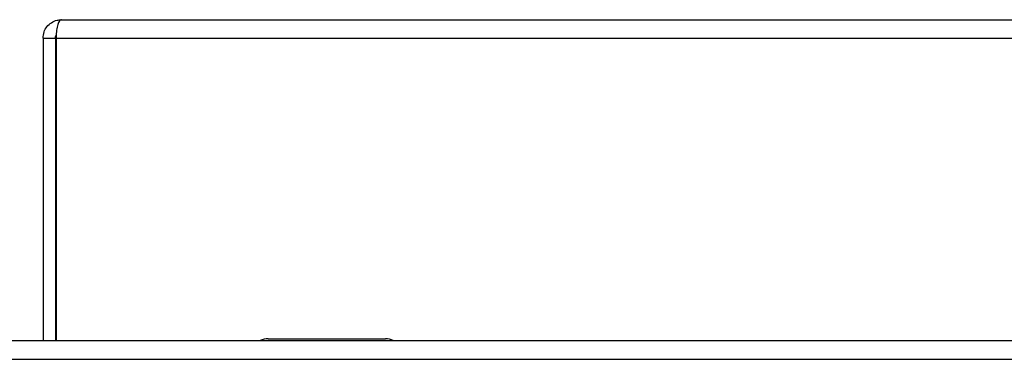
# Model space of a CAD drawing. Header units: millimetres. Extents: x 0 to 844, y -2 to 552.
# Tile 40 of 151: x 588.42 to 598.12, y 110.45 to 113.8. Entities that reach past the tile are written whole.
import ezdxf

# ---------------------------------------------------------------- set-up
doc = ezdxf.new("R2010")
doc.units = ezdxf.units.MM

msp = doc.modelspace()

# ---------------------------------------------------------------- linework, layer by layer
at = {"color": 7, "linetype": 'Continuous', "lineweight": 25}
for p, q in [((588.8284, 113.8013), (599.8322, 113.8013)), ((588.646, 113.6189), (588.7675, 113.6189)), ((588.646, 113.6189), (588.646, 110.6366)), ((588.7675, 113.6189), (588.7675, 110.6366)), ((588.7745, 113.6189), (588.7745, 110.6366)), ((562.3763, 110.6366), (782.3158, 110.6366)), ((590.8653, 110.6538), (592.0218, 110.6538)), ((561.9273, 110.4506), (782.7648, 110.4506))]:
    msp.add_line(p, q, dxfattribs=at)
at = {"color": 8, "linetype": 'Continuous', "lineweight": 25}
msp.add_line((588.7745, 113.6189), (602.6088, 113.6189), dxfattribs=at)
at = {"color": 7, "linetype": 'Continuous', "lineweight": 25}
for centre, start, end in [((590.8653, 110.4714), 90, 115.04051), ((592.0218, 110.4714), 64.95949, 90)]:
    msp.add_arc(centre, 0.1824, start, end, dxfattribs=at)
for points, knots in [([(588.646, 113.6189), (588.6481, 113.6398), (588.6522, 113.6804), (588.683, 113.7339), (588.7273, 113.7746), (588.7787, 113.7977), (588.8136, 113.8002), (588.8284, 113.8013)], [0, 0, 0, 0, 0.214203, 0.415873, 0.624445, 0.839896, 1, 1, 1, 1]), ([(588.8284, 113.8013), (588.8241, 113.8004), (588.8157, 113.7987), (588.8047, 113.7852), (588.7953, 113.7655), (588.7855, 113.733), (588.7766, 113.6839), (588.7752, 113.6398), (588.7745, 113.6189)], [0, 0, 0, 0, 0.146843, 0.287205, 0.421202, 0.549004, 0.785597, 1, 1, 1, 1]), ([(588.7675, 113.6189), (588.7679, 113.6244), (588.7686, 113.6327), (588.772, 113.6429), (588.7747, 113.6469), (588.7761, 113.6489)], [0, 0, 0, 0, 0.506663, 0.756213, 1, 1, 1, 1])]:
    msp.add_open_spline(points, degree=3, knots=knots, dxfattribs=at)

doc.saveas('drawing.dxf')
